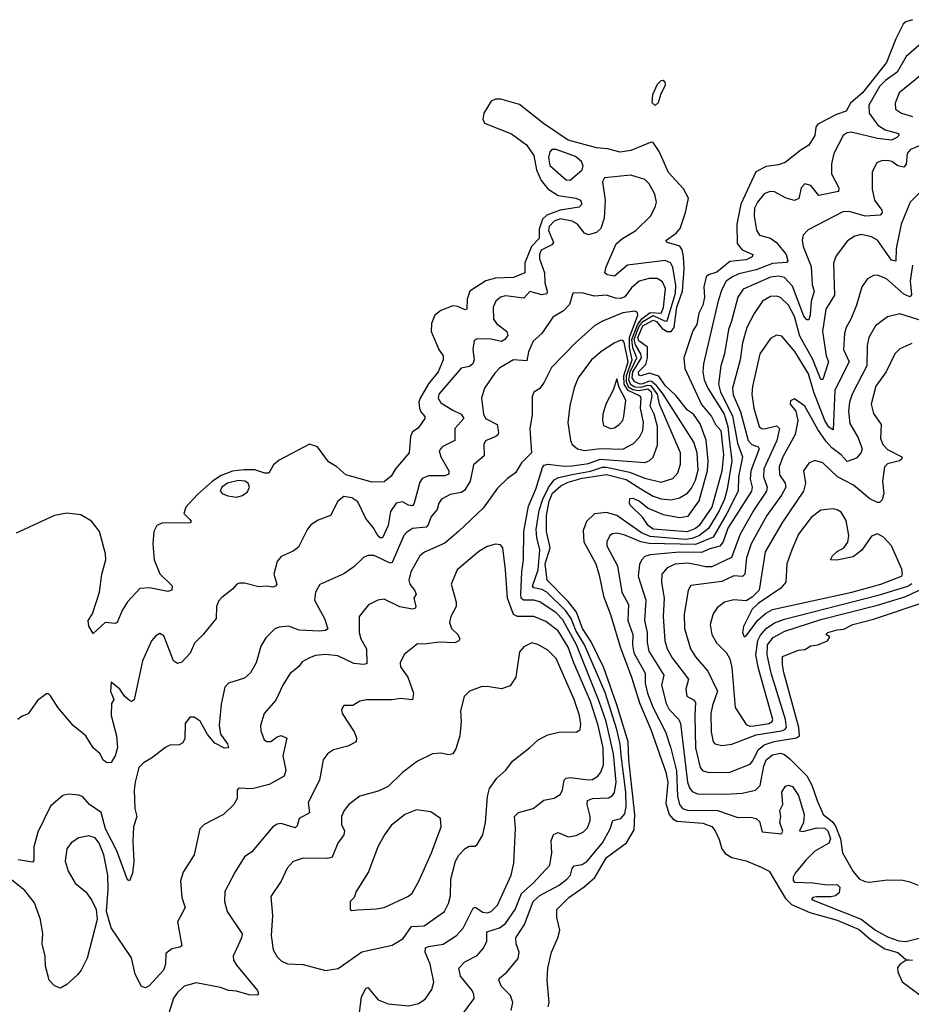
# Model space of a CAD drawing. Extents: x 1603745 to 1745082, y 385868 to 533966.
# Tile 150 of 256: x 1641002 to 1645412, y 450626 to 455497. Entities that reach past the tile are written whole.
import ezdxf

# ---------------------------------------------------------------- set-up
doc = ezdxf.new("R2010")
doc.units = 0

msp = doc.modelspace()

# ---------------------------------------------------------------- linework, layer by layer
at = {"layer": '0CON20XD'}
for points in [[(1645417.4, 455497.4), (1645385, 455486.6), (1645371.9, 455475), (1645335, 455401.9), (1645290, 455285), (1645171.4, 455135), (1645110.7, 455085), (1645090.8, 455045), (1645042, 455028), (1644950.2, 454979.8), (1644940, 454965), (1644934.3, 454925), (1644905, 454875.9), (1644866.7, 454853.3), (1644788.6, 454791.4), (1644755, 454778.9), (1644695, 454770.8), (1644643.5, 454745), (1644568.9, 454585), (1644548.6, 454485), (1644550.2, 454390.2), (1644575, 454358.1), (1644628, 454335), (1644624.3, 454325), (1644595, 454310), (1644515, 454301), (1644451.1, 454248.9), (1644408.7, 454235), (1644398.3, 454225), (1644385.8, 454175.8), (1644388.6, 454125), (1644381.7, 454085), (1644361.2, 454045), (1644350.7, 453989.3), (1644331.8, 453958.2), (1644287.1, 453825), (1644292.5, 453772.5), (1644374.3, 453594.3), (1644423.4, 453535), (1644443.9, 453495), (1644470.3, 453465), (1644484.1, 453345), (1644475, 453264.4), (1644425, 453085.4), (1644363.4, 452995), (1644345, 452980.6), (1644303, 452963), (1644135, 452976.7), (1644111.1, 452995), (1644084.6, 453034.6), (1644021.4, 453095), (1644018.6, 453105), (1644020.8, 453129.2), (1644035, 453129.5), (1644067.3, 453115), (1644110.5, 453080.5), (1644185, 453048.9), (1644265, 453034.6), (1644308.1, 453041.9), (1644362.6, 453117.4), (1644403.5, 453266.5), (1644407.7, 453315), (1644397.7, 453417.7), (1644368.7, 453498.7), (1644335.2, 453545.2), (1644305.2, 453565.2), (1644248.2, 453638.2), (1644195, 453687.2), (1644164.1, 453734.1), (1644115, 453749.3), (1644075, 453735.3), (1644065, 453738.7), (1644063.7, 453755), (1644098.9, 453791.1), (1644108.1, 453825), (1644107.7, 453877.7), (1644065, 453907.8), (1644059.8, 453925), (1644085, 453982.3), (1644135, 454010.8), (1644152.3, 454005), (1644180.3, 453970.3), (1644205, 453955.6), (1644225.1, 453954.9), (1644240.1, 453975), (1644252.9, 454075), (1644281, 454155), (1644288.9, 454265), (1644286.2, 454326.2), (1644279.3, 454359.3), (1644267.2, 454377.2), (1644206.2, 454395), (1644197.5, 454405), (1644249.5, 454440.5), (1644269.8, 454465), (1644296.1, 454543.9), (1644309.4, 454615), (1644285, 454661.1), (1644211.3, 454741.3), (1644165.9, 454845.9), (1644135, 454890.6), (1644125, 454891.5), (1644025, 454850), (1643972, 454842), (1643908.8, 454858.8), (1643855, 454864.2), (1643715, 454900.8), (1643593.7, 454983.7), (1643475, 455077.3), (1643381.2, 455105), (1643355, 455104.8), (1643334.8, 455095), (1643298.7, 455035), (1643293.1, 455005), (1643300.9, 454985), (1643435, 454932.8), (1643509, 454879), (1643544.8, 454825), (1643558.9, 454755), (1643581.1, 454701.1), (1643615, 454660.8), (1643665, 454628.4), (1643753.3, 454615), (1643775.7, 454605), (1643781.9, 454585), (1643769.5, 454570.5), (1643674.9, 454554.9), (1643609.8, 454530.2), (1643588.9, 454511.1), (1643571.4, 454461.4), (1643570.8, 454415), (1643534, 454376), (1643500.2, 454295), (1643500.6, 454245), (1643445, 454221.2), (1643355, 454219.4), (1643308.2, 454205), (1643228.4, 454155), (1643214.7, 454115), (1643213.8, 454065), (1643205, 454061.8), (1643169.2, 454079.2), (1643145, 454081.5), (1643085, 454058), (1643055, 454034.8), (1643038.3, 453995), (1643037.4, 453955), (1643075, 453866.4), (1643096.2, 453835), (1643097.5, 453815), (1643072.7, 453755), (1643023.7, 453696.3), (1642983.5, 453625), (1642976.7, 453605), (1642979.3, 453575), (1642986.6, 453556.6), (1643005.5, 453535), (1643005.6, 453525), (1642972.7, 453477.3), (1642945, 453457.8), (1642934.8, 453435.2), (1642929.4, 453355), (1642860.5, 453275), (1642840.1, 453239.9), (1642805, 453211.8), (1642745, 453209.6), (1642615.7, 453245), (1642570.9, 453285), (1642530.1, 453310.1), (1642475, 453384.6), (1642435, 453397.8), (1642285, 453318.5), (1642258.1, 453295), (1642235, 453254.6), (1642215, 453253.3), (1642165, 453270), (1642111.1, 453271.1), (1642055, 453263.6), (1641998.1, 453241.9), (1641955.3, 453214.7), (1641881.5, 453148.5), (1641823.8, 453085), (1641814, 453055), (1641844, 453025), (1641850, 453015), (1641845, 453008.8), (1641706.1, 453006.1), (1641680.5, 452995), (1641665.3, 452965), (1641660.9, 452905), (1641668.1, 452825), (1641696.1, 452756.1), (1641756.1, 452696.1), (1641755.6, 452674.4), (1641735, 452668.6), (1641645, 452686.2), (1641596.7, 452683.3), (1641535, 452616.9), (1641509.6, 452575), (1641485, 452515.8), (1641475, 452510.8), (1641424.4, 452515.6), (1641365, 452460), (1641345, 452496.7), (1641341.1, 452525), (1641362.2, 452557.8), (1641397.3, 452665), (1641407.9, 452755), (1641427.7, 452825), (1641426.3, 452855), (1641397.5, 452965), (1641356.7, 453016.7), (1641305, 453048.5), (1641235.8, 453055.8), (1641175, 453043.9), (1640985, 452956.6)], [(1645460.4, 455379.6), (1645387.1, 455315), (1645341.8, 455238.2), (1645285, 455197), (1645255, 455166.4), (1645201.8, 455075), (1645203.8, 455035), (1645247.4, 454975), (1645282.2, 454952.2), (1645349.4, 454935), (1645350.4, 454925), (1645340.7, 454915), (1645315, 454901.2), (1645245, 454909.1), (1645115, 454941.2), (1645095, 454937.9), (1645075.5, 454925), (1645029.2, 454835), (1645016.9, 454785), (1645017.9, 454735), (1645054.5, 454665), (1645052.9, 454647.1), (1644955, 454627.7), (1644915, 454677.7), (1644885, 454685.5), (1644868.2, 454665), (1644856.5, 454613.5), (1644835, 454602.2), (1644794, 454614), (1644735, 454645.5), (1644712, 454648), (1644684.7, 454635.3), (1644651.8, 454595), (1644637.3, 454565), (1644634.7, 454525), (1644646.5, 454456.5), (1644661.3, 454431.3), (1644715, 454415.8), (1644745.4, 454395.4), (1644793.7, 454335), (1644801.8, 454305), (1644794.3, 454295.7), (1644725, 454291), (1644645, 454259.8), (1644559.9, 454240.1), (1644525, 454224.4), (1644496.9, 454203.1), (1644475, 454162.8), (1644456.2, 454106.2), (1644384.1, 453794.1), (1644380.9, 453755), (1644387.7, 453715), (1644405.8, 453675), (1644485.9, 453545), (1644504.6, 453485), (1644512, 453422), (1644524.5, 453315), (1644502.2, 453175), (1644487.7, 453125), (1644462.1, 453067.9), (1644409.7, 452980.3), (1644365, 452946.2), (1644329.1, 452930.9), (1644295, 452925.4), (1644120.7, 452940.7), (1644078.2, 452958.2), (1643955, 453044), (1643905, 453058.8), (1643845, 453052.5), (1643805.3, 453014.7), (1643789.1, 452970.8), (1643792.6, 452915), (1643851.6, 452805), (1643869, 452749), (1643889.4, 452645), (1643925.2, 452555.2), (1643972.2, 452395), (1644028.1, 452245), (1644067.5, 452117.5), (1644124.1, 451985), (1644198.7, 451775), (1644207.8, 451725), (1644198.9, 451618.9), (1644215.2, 451565), (1644233.2, 451543.2), (1644252.5, 451532.5), (1644381.9, 451521.9), (1644425.2, 451505.2), (1644442, 451485), (1644462.2, 451442.2), (1644474.4, 451395), (1644491.9, 451371.9), (1644525, 451351.8), (1644595.2, 451335.3), (1644669.2, 451305), (1644710, 451285), (1644789.5, 451149.5), (1644819.7, 451119.7), (1644909.8, 451079.8), (1645045, 451041.9), (1645155, 450996.2), (1645208.4, 450948.4), (1645280.5, 450900.5), (1645345, 450882.5), (1645385, 450847.5), (1645417.5, 450845), (1645385, 450842.5), (1645355, 450823.3), (1645343.6, 450806.4), (1645346.1, 450786.1), (1645366.7, 450736.7), (1645455, 450672.5)], [(1645458, 455222), (1645352.7, 455135), (1645332.2, 455085), (1645333.6, 455055), (1645364.2, 455034.2), (1645418.5, 455018.5)], [(1644145, 455072.5), (1644162.6, 455087.4), (1644172.9, 455127.1), (1644195.9, 455175), (1644195, 455188), (1644185, 455196.9), (1644173.1, 455195), (1644155, 455177.5), (1644131.9, 455125), (1644128.2, 455088.2), (1644145, 455072.5)], [(1645615, 454941.3), (1645407.8, 454855), (1645392.5, 454835), (1645386.7, 454783.3), (1645375, 454767.8), (1645345, 454774.6), (1645315.6, 454795), (1645295, 454801.2), (1645265, 454799.5), (1645241.2, 454788.8), (1645218.9, 454745), (1645219.2, 454659.2), (1645230.4, 454605), (1645267.2, 454555), (1645268.1, 454541.9), (1645258.9, 454531.1), (1645184.8, 454525.2), (1645105, 454548.4), (1645073.5, 454546.5), (1644901.8, 454458.2), (1644877.9, 454432.1), (1644873.1, 454406.9), (1644876.9, 454375), (1644916.2, 454276.2), (1644921.7, 454185), (1644931.1, 454155), (1644916.8, 454103.2), (1644912.4, 454037.6), (1644905, 454012.5), (1644895, 454012.1), (1644881.2, 454031.2), (1644825, 454178.9), (1644785, 454221.5), (1644755, 454229), (1644715, 454223.6), (1644581.3, 454165), (1644553.5, 454125), (1644523.4, 454006.6), (1644508.1, 453965), (1644488.3, 453845), (1644470.9, 453785), (1644459.1, 453695), (1644468.3, 453655), (1644527.9, 453537.9), (1644552.9, 453402.9), (1644577, 453335), (1644558.2, 453238.2), (1644556.1, 453165), (1644499, 453055), (1644432.2, 452937.8), (1644345, 452900.9), (1644115, 452905.7), (1644074.3, 452914.3), (1643995, 452947.5), (1643956.3, 452956.3), (1643935, 452953.9), (1643920.9, 452945), (1643906.9, 452915), (1643906.1, 452895), (1643959.4, 452795), (1643979.7, 452665), (1644012.7, 452605), (1644010.2, 452525), (1644035.2, 452455), (1644032.8, 452405), (1644040.2, 452365), (1644095.6, 452265), (1644095.5, 452215), (1644107.7, 452165), (1644135, 452093.3), (1644196.9, 451975), (1644223.5, 451893.5), (1644251.1, 451781.1), (1644255, 451656.7), (1644265, 451615.5), (1644281.1, 451595), (1644305, 451587), (1644454.3, 451584.3), (1644555, 451551.1), (1644615, 451552.7), (1644645, 451546.1), (1644660.9, 451530.9), (1644675, 451480), (1644770.7, 451469.3), (1644776.4, 451483.6), (1644762.5, 451525), (1644766.2, 451555), (1644761.4, 451585), (1644776, 451615), (1644772, 451675), (1644790, 451705), (1644805, 451710.5), (1644825, 451704.4), (1644855, 451659.4), (1644883.1, 451565), (1644879.8, 451525), (1644859.2, 451485), (1644875, 451481.1), (1644945, 451498.9), (1644985, 451498.2), (1644999.2, 451485), (1645012.1, 451445), (1645005, 451423.5), (1644935, 451383.5), (1644890.6, 451339.4), (1644838.3, 451275), (1644828.6, 451255), (1644828.2, 451238.2), (1644835, 451231.1), (1644925, 451227.3), (1644996.8, 451216.8), (1645045, 451218.4), (1645059.1, 451205), (1645055, 451177.3), (1645037.5, 451162.5), (1645015, 451158.6), (1644942.7, 451157.3), (1644925.7, 451154.3), (1644918, 451145), (1645165, 451046.7), (1645235, 450993.8), (1645295, 450959.7), (1645349.8, 450939.8), (1645385, 450936.4), (1645615, 450994)], [(1643725, 454703.1), (1643783.5, 454755), (1643790, 454775), (1643781.8, 454795), (1643750.6, 454820.6), (1643655, 454855.8), (1643634.7, 454855.3), (1643625, 454844), (1643618.2, 454815), (1643625, 454775.6), (1643704.6, 454705), (1643725, 454703.1)], [(1643615.7, 450614.3), (1643621.4, 450635), (1643611.4, 450745), (1643614.3, 450805), (1643633.1, 450885), (1643663.3, 450955), (1643673, 450993), (1643658.6, 451055), (1643658.6, 451095), (1643718.2, 451155), (1643793.4, 451206.6), (1643846.6, 451253.4), (1643905, 451353.1), (1644004.3, 451425.7), (1644041, 451489), (1644044.9, 451565.1), (1644014.5, 451835.5), (1644012.5, 451925), (1643955, 452108.5), (1643891.2, 452291.2), (1643828.9, 452418.9), (1643786.2, 452485), (1643755.6, 452565.6), (1643715, 452619.2), (1643611.3, 452725), (1643601.5, 452805), (1643625.5, 452885), (1643607.8, 452965), (1643607.2, 453045), (1643621.7, 453115), (1643638, 453155), (1643678.2, 453191.8), (1643715, 453209.9), (1643785, 453228.7), (1643905, 453247.9), (1644002.1, 453222.1), (1644075, 453176.1), (1644135, 453139.8), (1644175, 453126.6), (1644225, 453122.4), (1644265, 453132.7), (1644304.9, 453155.1), (1644325, 453179.5), (1644345, 453219.2), (1644358.5, 453268.5), (1644353.4, 453355), (1644336.6, 453406.6), (1644184.1, 453645), (1644149.6, 453689.6), (1644127.3, 453707.3), (1644115, 453709.7), (1644085, 453695.3), (1644070.4, 453695), (1644045, 453705.4), (1644031.5, 453725), (1644035, 453755.4), (1644077.2, 453825), (1644074.8, 453845), (1644048, 453888), (1644041.5, 453915), (1644065, 453977.7), (1644085, 454004.5), (1644135, 454033.6), (1644194.2, 454005.8), (1644205, 454007.4), (1644246.2, 454145), (1644248.1, 454181.9), (1644233.5, 454273.5), (1644220.8, 454295), (1644195.6, 454305.6), (1644007.8, 454282.2), (1643945, 454229.2), (1643908, 454235), (1643895.6, 454245), (1643902.4, 454275), (1643952, 454388), (1643984.5, 454415.5), (1644050, 454455), (1644123.1, 454526.9), (1644147.8, 454575), (1644151.9, 454595), (1644144.5, 454635), (1644115, 454685.6), (1644095, 454706.5), (1644025, 454728.9), (1643894.7, 454715.3), (1643885.3, 454694.7), (1643898.7, 454605), (1643893.3, 454515), (1643877.1, 454465), (1643855.4, 454444.6), (1643815, 454432.6), (1643795, 454441), (1643761.9, 454485), (1643735, 454501.3), (1643675, 454512.4), (1643645, 454501.2), (1643620.7, 454475), (1643618.5, 454455), (1643643, 454395), (1643635, 454383.3), (1643582.2, 454357.8), (1643572.7, 454335), (1643573.9, 454315), (1643598.4, 454245), (1643599.5, 454195), (1643611.9, 454155), (1643608.8, 454141.2), (1643585, 454136.8), (1643525, 454152.9), (1643495, 454119.5), (1643405, 454131.2), (1643380, 454125), (1643357.1, 454105), (1643344.4, 454075), (1643345.5, 454015), (1643360, 453995), (1643411.2, 453955), (1643416.2, 453935), (1643402.5, 453915), (1643385, 453906.1), (1643335, 453917.5), (1643265, 453918.9), (1643249.3, 453910.7), (1643244.1, 453865.9), (1643250.5, 453815), (1643243.4, 453795), (1643227.7, 453782.3), (1643185, 453773.8), (1643074.7, 453645), (1643072.7, 453625), (1643085, 453601.2), (1643144.5, 453565), (1643186.2, 453545), (1643198.2, 453525), (1643155.3, 453475), (1643154.5, 453415), (1643091.9, 453385), (1643077.5, 453365), (1643084.6, 453335), (1643124.6, 453265), (1643125, 453248.8), (1643105, 453240.8), (1643025, 453240.9), (1642992.8, 453227.2), (1642981.3, 453208.7), (1642953.7, 453106.3), (1642945, 453092.7), (1642925, 453096), (1642895, 453112.7), (1642864.8, 453105.2), (1642836.5, 453065), (1642824.1, 452995), (1642796.7, 452933.3), (1642785, 452933.8), (1642775, 452942.9), (1642751.1, 452985), (1642715, 453029.1), (1642675, 453111.9), (1642645, 453132.7), (1642605, 453139.1), (1642576, 453115), (1642540, 453045), (1642478.3, 453021.7), (1642441.7, 452998.3), (1642425, 452976.7), (1642381.5, 452888.5), (1642355, 452867.5), (1642325.7, 452854.3), (1642295, 452842), (1642275, 452816.7), (1642259.4, 452755), (1642273.3, 452705), (1642267.5, 452695), (1642255, 452690), (1642225.6, 452695.6), (1642185, 452690.9), (1642115, 452710), (1642089.7, 452710.3), (1642075.7, 452704.3), (1642055, 452680), (1642001.7, 452638.3), (1641985, 452620), (1641975.8, 452595), (1641974.5, 452535), (1641910.5, 452455), (1641867.4, 452412.6), (1641845, 452363.7), (1641805, 452319), (1641782.6, 452312.6), (1641762.5, 452325), (1641715, 452449.2), (1641695, 452460.8), (1641675, 452450), (1641655, 452423.8), (1641609.1, 452325), (1641567.8, 452132.2), (1641555, 452124.2), (1641545, 452129.2), (1641520, 452150), (1641498, 452185), (1641455, 452220), (1641451.4, 452175), (1641467.5, 452135), (1641456.9, 452115), (1641454.6, 452055), (1641481.4, 451955), (1641486.6, 451896.6), (1641475, 451855.8), (1641455, 451822.9), (1641435, 451820.8), (1641415, 451833.3), (1641400, 451865), (1641365.5, 451895.5), (1641330, 451955), (1641266.4, 452006.4), (1641192.8, 452092.8), (1641155, 452152.5), (1641145, 452162.5), (1641135, 452162.5), (1641090.5, 452129.5), (1641045, 452062.5), (1641015, 452052.5), (1640993.8, 452035)], [(1645475.8, 454664.2), (1645406.5, 454595), (1645361.4, 454485), (1645337.1, 454365), (1645335, 454302.2), (1645315, 454308.4), (1645245, 454407.2), (1645215, 454422.8), (1645165, 454433.9), (1645133.1, 454426.9), (1645097.1, 454402.9), (1645040.8, 454329.2), (1645027.8, 454292.2), (1645032.4, 454135), (1644990, 454065), (1644972.3, 453955), (1644990.7, 453835), (1645002.7, 453805), (1644975, 453716.9), (1644965, 453716.9), (1644925.6, 453815.6), (1644861.6, 453931.6), (1644835, 454028.9), (1644805.4, 454085.4), (1644765, 454122.3), (1644745, 454128.8), (1644715, 454127.3), (1644675.8, 454104.2), (1644635, 454044.5), (1644598.3, 453975), (1644578.1, 453898.1), (1644565.2, 453815), (1644527.4, 453675), (1644530.9, 453640.9), (1644567.8, 453557.8), (1644605, 453416.1), (1644622.9, 453395), (1644654.2, 453384.2), (1644660, 453375), (1644617.8, 453265), (1644614.8, 453225), (1644624.5, 453185), (1644621.1, 453165), (1644505, 452981.8), (1644481.1, 452915), (1644465, 452893.4), (1644415, 452879.7), (1644375, 452860.7), (1644265, 452863.9), (1644120, 452850), (1644095, 452841.8), (1644077, 452823), (1644067.8, 452802.2), (1644061.4, 452745), (1644098.4, 452625), (1644091.9, 452525), (1644105.6, 452465), (1644105.6, 452415.6)], [(1645417.3, 454282.7), (1645407.1, 454205), (1645413.4, 454136.6), (1645405, 454126.8), (1645375, 454140.2), (1645288.9, 454215), (1645245, 454232.9), (1645225, 454231.5), (1645195, 454215.6), (1645167.5, 454175), (1645140.4, 454085), (1645112.5, 454015), (1645089.6, 453975), (1645082.4, 453945), (1645077.1, 453865), (1645104.8, 453805), (1645033.6, 453665), (1645025, 453468), (1645005, 453481.6), (1644985, 453514.1), (1644930, 453655), (1644904.5, 453745), (1644835.4, 453855.4), (1644771.3, 453931.3), (1644745, 453936), (1644715, 453920.8), (1644662.8, 453845), (1644626.8, 453683.2), (1644624.1, 453645), (1644634.1, 453575.9), (1644660, 453485), (1644671.4, 453475), (1644685, 453473.3), (1644745, 453487.3), (1644761, 453475), (1644746.8, 453415), (1644682.3, 453275), (1644680.4, 453235), (1644698.5, 453185), (1644696.5, 453165), (1644634.8, 453075), (1644565, 452951.5), (1644522.6, 452837.4), (1644425, 452790.4), (1644395, 452790), (1644350.9, 452800.9), (1644305, 452809), (1644245, 452804.4), (1644204.6, 452785), (1644178.9, 452755), (1644177.4, 452712.6), (1644190.5, 452635), (1644185.7, 452545), (1644192.5, 452425), (1644205.3, 452385), (1644229.6, 452339.6), (1644310.9, 452235), (1644297.8, 452185), (1644301.3, 452151.3), (1644335, 452132.8), (1644345, 452120), (1644340.9, 452055), (1644344.8, 451895.2), (1644367.2, 451797.2), (1644380.6, 451780.6), (1644413.2, 451773.2)], [(1643433.2, 450595), (1643442, 450635), (1643429.5, 450669.5), (1643384.6, 450715), (1643372.9, 450745), (1643375.8, 450755), (1643411.4, 450785), (1643467.8, 450852.2), (1643472.5, 450885), (1643458.5, 450925), (1643456.7, 450955), (1643499, 451021), (1643541.5, 451135), (1643575, 451164.5), (1643670, 451215), (1643708.4, 451245), (1643726.2, 451265), (1643735, 451297.5), (1643745, 451311.2), (1643785, 451317.9), (1643809.5, 451335), (1643885.6, 451425), (1643923.2, 451495), (1643935.6, 451535), (1643975, 451545.9), (1643995, 451569.1), (1644002, 451605), (1643999.6, 451675), (1643977.5, 451857.5), (1643973, 451913), (1643955.3, 451985), (1643898.3, 452168.3), (1643796.5, 452405), (1643752.9, 452475), (1643730.4, 452535), (1643702, 452575), (1643609.3, 452665), (1643585, 452677.8), (1643545.9, 452685.9), (1643539.4, 452695), (1643566.1, 452775), (1643575.4, 452875), (1643560.3, 452935), (1643557.3, 452975), (1643571.2, 453068.8), (1643589.7, 453125), (1643617.3, 453182.7), (1643645, 453221.2), (1643667.5, 453232.5), (1643735, 453247.1), (1643825, 453263), (1643885, 453282.9), (1643905, 453283), (1644018.8, 453258.8), (1644095, 453229.5), (1644175, 453208.8), (1644231.9, 453228.1), (1644258.2, 453255), (1644271.2, 453298.8), (1644271.2, 453355), (1644167.3, 453595), (1644156.8, 453645), (1644125, 453686), (1644107.9, 453687.9), (1644075, 453677.1), (1644045, 453680.1), (1644025, 453690.8), (1644014.8, 453715), (1644021.8, 453755), (1644054.2, 453825), (1644034.6, 453874.6), (1644030, 453915), (1644059, 453991), (1644081, 454019), (1644121.2, 454048.8), (1644175.1, 454044.9), (1644186.7, 454073.3), (1644197, 454167), (1644181, 454201), (1644155, 454216.2), (1644116.2, 454216.2), (1644065.9, 454204.1), (1644028.6, 454171.4), (1643995, 454126.8), (1643975, 454118.8), (1643949.3, 454119.3), (1643905, 454135.3), (1643845, 454130), (1643783.3, 454146.7), (1643737.5, 454145), (1643721.5, 454088.5), (1643692.6, 454057.4), (1643639.2, 454025), (1643585.6, 453945), (1643542.4, 453907.6), (1643518.8, 453855), (1643509.8, 453810.2), (1643445, 453813.8), (1643377.5, 453775), (1643351.6, 453748.4), (1643300.5, 453675), (1643285.6, 453625), (1643296.2, 453545), (1643306.5, 453525), (1643364.5, 453495), (1643370.8, 453455), (1643368.8, 453445), (1643356.7, 453435), (1643305.9, 453414.1), (1643297.7, 453395), (1643300, 453340), (1643246.7, 453295), (1643230.2, 453215), (1643202, 453168), (1643185, 453158.4), (1643131.7, 453148.3), (1643088.9, 453125), (1643075.4, 453105), (1643067.5, 453075), (1643035, 453035.5), (1643022.2, 452997.8), (1643012.5, 452987.5), (1642945, 452979.4), (1642915, 452961.1), (1642902.7, 452945), (1642845, 452812.2), (1642835, 452808.8), (1642755, 452847.1), (1642723.8, 452846.2), (1642703.1, 452836.9), (1642655, 452790), (1642605, 452756.4), (1642487.3, 452702.7), (1642464.7, 452665.3), (1642460.5, 452625), (1642509.7, 452535), (1642526, 452484), (1642514, 452476), (1642485, 452471.9), (1642385, 452477.5), (1642332.3, 452497.7), (1642285, 452492.5), (1642265, 452483.3), (1642220.5, 452439.5), (1642195, 452398.8), (1642172.5, 452315), (1642143.9, 452266.1), (1642115, 452240), (1642035, 452215.6), (1642016.5, 452195), (1641999.1, 452110.9), (1641989.5, 452005), (1641995, 451963.1), (1642030, 451915), (1642035.5, 451894.5), (1642015, 451894.2), (1641968, 451918), (1641930.9, 451960.9), (1641895, 452027.8), (1641865, 452046.9), (1641843.4, 452046.6), (1641820.6, 452015), (1641819.1, 451940.9), (1641810, 451920), (1641790.3, 451909.7), (1641745, 451907.5), (1641725, 451899.2), (1641655, 451844), (1641615, 451820.8), (1641592.1, 451797.9), (1641572.7, 451725), (1641568.5, 451685), (1641571.1, 451595), (1641582.4, 451555), (1641566, 451505), (1641562.4, 451432.4), (1641567.2, 451332.8), (1641560, 451275), (1641545, 451236.7), (1641535, 451242.5), (1641483.4, 451385), (1641426.9, 451495), (1641405.7, 451575.7), (1641347.5, 451615), (1641315, 451652), (1641295, 451660.8), (1641245, 451665.6), (1641215, 451658.9), (1641155, 451606), (1641091.4, 451478.6), (1641071.8, 451405), (1641072, 451338), (1641065, 451328.8), (1640995, 451341.5)], [(1643095.8, 450445), (1643250, 450655), (1643248.9, 450675), (1643239.5, 450695), (1643183.1, 450765), (1643174.5, 450805.5), (1643203.8, 450836.2), (1643265, 450868.5), (1643295, 450902.9), (1643313.4, 450936.6), (1643312.9, 450985), (1643375.1, 451004.9), (1643405, 451025.8), (1643453, 451095), (1643483.4, 451175), (1643541.6, 451225), (1643623.6, 451315), (1643634.6, 451375), (1643630.8, 451435), (1643643.2, 451466.8), (1643665, 451476.2), (1643715.4, 451454.6), (1643755, 451462.1), (1643790.7, 451479.3), (1643809.9, 451500.1), (1643823.8, 451535), (1643824.6, 451555.4), (1643809.3, 451615), (1643811.1, 451635), (1643835.2, 451644.8), (1643915, 451647.8), (1643935, 451659.1), (1643945, 451674.4), (1643952.1, 451725), (1643939.9, 451865), (1643902.9, 452025), (1643868.9, 452125), (1643756.5, 452405), (1643689.1, 452529.1), (1643655, 452563.3), (1643575, 452617.2), (1643545, 452625.5), (1643493.3, 452625), (1643483.2, 452635), (1643480.9, 452655), (1643485.2, 452765), (1643494.1, 452825), (1643495.9, 452965), (1643519.3, 453090.7), (1643555.2, 453175), (1643587.8, 453282.2), (1643596.9, 453293.1), (1643615, 453298.8), (1643695, 453288.4), (1643735, 453289.5), (1643815, 453302.1), (1643873.1, 453323.1), (1644095, 453306.8), (1644115.6, 453315), (1644135, 453333.1), (1644157.1, 453392.9), (1644156.9, 453485), (1644139.6, 453545), (1644120, 453585), (1644131.1, 453635), (1644127.1, 453655), (1644108.7, 453668.7), (1644065, 453660.6), (1644035, 453666.4), (1644015, 453677.7), (1644002.8, 453705), (1644004, 453735), (1644031.9, 453815), (1644018.1, 453875), (1644018.9, 453925), (1644059.1, 454035), (1644058.7, 454048.7), (1644045, 454056.2), (1643985, 454046.9), (1643884.3, 454005.7), (1643846.2, 453983.8), (1643751.8, 453898.2), (1643633.2, 453776.8), (1643596.5, 453703.5), (1643575, 453672.5), (1643545.7, 453654.3), (1643537, 453633), (1643537.8, 453542.2), (1643526.2, 453475), (1643533.8, 453355), (1643484.3, 453305), (1643453.8, 453256.2), (1643415, 453228.1), (1643365, 453178.9), (1643295, 453081.1), (1643175, 452967.5), (1643105, 452908.2), (1643005, 452863.5), (1642981.1, 452845), (1642936.7, 452765), (1642927.1, 452725), (1642931.1, 452705), (1642955.3, 452675), (1642963.3, 452655), (1642952.1, 452635), (1642962.3, 452595), (1642958.1, 452585), (1642945, 452581.8), (1642883.1, 452593.1), (1642805, 452630), (1642773.8, 452625), (1642727.2, 452602.8), (1642680.8, 452545), (1642681.1, 452465), (1642690, 452435), (1642716.9, 452385), (1642718.9, 452311.1), (1642703.3, 452306.7), (1642655, 452312.2), (1642575, 452350.3), (1642515, 452356.7), (1642465, 452351.5), (1642435, 452341.1), (1642399.8, 452320.2), (1642383.1, 452296.9), (1642338.8, 452261.2), (1642303.3, 452205), (1642269.8, 452130.2), (1642212, 452065), (1642193.8, 452005), (1642195, 451980), (1642211.2, 451935), (1642225, 451926.2), (1642245, 451926), (1642275, 451950), (1642295, 451955.8), (1642323.3, 451943.3), (1642304.1, 451855), (1642318.4, 451785), (1642311.1, 451755), (1642236.8, 451713.2), (1642152.6, 451692.6), (1642085, 451696), (1642077.5, 451685)], [(1645475, 454004.2), (1645355, 454042.1), (1645295, 454027.5), (1645235, 453983.3), (1645201.6, 453925), (1645194.7, 453885), (1645192.5, 453785), (1645119.2, 453645), (1645106, 453606), (1645101, 453561), (1645108.9, 453498.9), (1645149.2, 453429.2), (1645169.8, 453375), (1645163.5, 453356.5), (1645141.5, 453328.5), (1645095, 453311.8), (1645065, 453344.8), (1645018.7, 453378.7), (1644991.1, 453411.1), (1644949.3, 453469.3), (1644885, 453585.6), (1644835, 453621.2), (1644815, 453612.5), (1644812.5, 453595), (1644840.3, 453560.3), (1644850.4, 453515), (1644837.1, 453445), (1644777.3, 453335), (1644759.1, 453285), (1644760.4, 453245), (1644788.7, 453205), (1644791.5, 453185), (1644769.8, 453145), (1644698, 453045), (1644620.2, 452905), (1644596.6, 452835), (1644588.9, 452755), (1644577.7, 452742.3), (1644535, 452745.9), (1644475, 452718.5), (1644322.2, 452697.8), (1644309.1, 452675), (1644288.2, 452555), (1644290.9, 452485), (1644320, 452385), (1644344.6, 452345), (1644405.4, 452275), (1644453.4, 452175), (1644428.3, 452105), (1644421.2, 452065), (1644423, 451975), (1644431.5, 451925), (1644441.2, 451915), (1644475, 451906.4)], [(1643795, 453365.3), (1643875, 453375.9), (1643985, 453371.9), (1644038.5, 453401.5), (1644067.9, 453432.1), (1644084.3, 453465), (1644088.4, 453505), (1644072.9, 453575), (1644076.8, 453626.8), (1644070.9, 453635), (1644012.1, 453662.1), (1643992.5, 453695), (1643989.6, 453735), (1644012, 453805), (1643991.2, 453901.2), (1643985, 453910), (1643975, 453911.5), (1643942.3, 453897.7), (1643882.1, 453857.9), (1643830, 453815), (1643763.8, 453725), (1643744.7, 453675.3), (1643722.7, 453587.3), (1643712.9, 453505), (1643726.2, 453415), (1643735.5, 453395), (1643761.4, 453375), (1643795, 453365.3)], [(1645414.8, 453895.2), (1645355, 453868.8), (1645331.5, 453845), (1645287.4, 453755), (1645237.5, 453685), (1645213.4, 453595), (1645225, 453549.2), (1645262.7, 453495), (1645259.6, 453425), (1645270.7, 453395), (1645295, 453370.3), (1645365.8, 453335), (1645365.8, 453325), (1645354, 453315), (1645295, 453300.9), (1645278.9, 453285), (1645269.2, 453215), (1645276, 453154), (1645267.7, 453122.3), (1645255, 453109.2), (1645245, 453109.4), (1645207.6, 453127.6), (1645126.7, 453195), (1645047.3, 453235), (1644974.2, 453305.8), (1644935, 453316.7), (1644905, 453304.2), (1644878.6, 453265), (1644888.7, 453205), (1644878.6, 453165), (1644775, 453011.8), (1644689.8, 452865), (1644660.3, 452675), (1644625, 452640), (1644595, 452622.5), (1644535, 452626.7), (1644487.5, 452615), (1644452.7, 452587.3), (1644431.9, 452558.1), (1644417.5, 452505), (1644425, 452456), (1644448.2, 452415), (1644498.8, 452365), (1644515, 452335.8), (1644525, 452293.3), (1644541.2, 452095), (1644595, 452011.2), (1644613.1, 452003.1)], [(1643925, 453474.5), (1643945, 453478.9), (1643968.1, 453495), (1643985.3, 453514.7), (1643990.8, 453535), (1643999.6, 453615), (1643967.9, 453677.9), (1643955, 453720), (1643937.1, 453665), (1643901.1, 453595), (1643886.7, 453545), (1643884.6, 453514.6), (1643890.4, 453490.4), (1643925, 453474.5)], [(1642075, 453134.4), (1642105, 453143.3), (1642128.3, 453161.7), (1642138.2, 453185), (1642132.3, 453205), (1642115.1, 453215.1), (1642085, 453217.9), (1642030.4, 453205), (1642002.5, 453185), (1641994.6, 453165), (1642003.1, 453153.1), (1642031.4, 453141.4), (1642075, 453134.4)], [(1644585, 452443.6), (1644595, 452448.5), (1644652.8, 452527.2), (1644690.7, 452559.3), (1644725, 452579), (1645118.5, 452665), (1645260.9, 452705), (1645363.3, 452745), (1645368.1, 452755), (1645365, 452778.9), (1645315, 452893.8), (1645275, 452937.8), (1645245, 452953.3), (1645215, 452942.8), (1645167.1, 452872.9), (1645125, 452839.6), (1645044.2, 452824.2), (1645012, 452825), (1645021.9, 452845), (1645045, 452866.5), (1645078, 452885), (1645097.8, 452912.2), (1645102.5, 452945), (1645089.7, 453020.3), (1645065, 453060.6), (1645045, 453073.1), (1645025, 453076.7), (1644965, 453071.1), (1644916.7, 453035), (1644855, 452952.5), (1644821.8, 452875), (1644797.3, 452805), (1644792.2, 452715), (1644767.3, 452685), (1644655, 452609.7), (1644625, 452581.2), (1644581.5, 452495), (1644576.7, 452465), (1644585, 452443.6)], [(1642682.9, 450585), (1642693.6, 450663.6), (1642715, 450704.3), (1642725, 450708.6), (1642775, 450648.5), (1642825, 450628.9), (1642925, 450618.5), (1642975, 450630.6), (1643008.3, 450651.7), (1643040.6, 450699.4), (1643050.5, 450735), (1643032.7, 450825), (1643007.9, 450885), (1643010, 450905), (1643025, 450912.9), (1643096.9, 450923.1), (1643163.1, 450966.9), (1643195, 451003.1), (1643245, 451102.2), (1643255, 451107.1), (1643292.5, 451082.5), (1643315, 451078.7), (1643335, 451086.2), (1643365, 451116.2), (1643432.5, 451265), (1643447.1, 451325), (1643453.8, 451496.2), (1643449.2, 451555), (1643470, 451575), (1643542, 451595), (1643595, 451636.4), (1643645, 451645.6), (1643675, 451664.3), (1643686.4, 451685), (1643694.6, 451735), (1643705.3, 451744.7), (1643725, 451747.5), (1643815, 451736.1), (1643835, 451739.2), (1643861.5, 451755), (1643877.2, 451775), (1643889.7, 451810.3), (1643888.9, 451895), (1643863.6, 452005), (1643824.9, 452124.9), (1643742.4, 452315), (1643715, 452392.6), (1643665, 452473.8), (1643605, 452520.9), (1643545, 452545.2), (1643465, 452544.4), (1643444.8, 452554.8), (1643415.6, 452635), (1643405.6, 452775.6), (1643392.5, 452885), (1643379.8, 452899.8), (1643355, 452902.5), (1643315, 452891.2), (1643272.9, 452867.1), (1643165.5, 452775), (1643136.7, 452705), (1643161.5, 452615), (1643161.5, 452595), (1643134.5, 452545), (1643127.5, 452515), (1643137.3, 452485), (1643169.6, 452455), (1643179.6, 452435), (1643175, 452424.5), (1643155, 452414.7), (1643075, 452417.2), (1643005, 452407.3), (1642970.5, 452409.5), (1642903.4, 452356.6), (1642884.4, 452315), (1642885.6, 452295), (1642921.8, 452245), (1642950, 452165), (1642945, 452132), (1642885, 452139.1), (1642845, 452132), (1642717.1, 452132.9), (1642684.4, 452125.6), (1642650, 452105), (1642605, 452103.8), (1642594, 452084), (1642596.7, 452065), (1642655.8, 451975), (1642668, 451945), (1642666.7, 451925), (1642626, 451904), (1642554.5, 451885.5), (1642525, 451866), (1642503.8, 451836.2), (1642485.5, 451735), (1642428.5, 451625), (1642435, 451574.2), (1642384.7, 451545.3), (1642375, 451508.8), (1642365, 451500), (1642295, 451520.9), (1642275, 451517.5), (1642254.3, 451505), (1642149.7, 451380.3), (1642114.6, 451355.4), (1642067.6, 451282.4), (1642016.5, 451185), (1642014.5, 451135), (1642027.8, 451085), (1642102.2, 450975), (1642100, 450955), (1642058.6, 450865), (1642060, 450845), (1642075, 450819.4), (1642178.1, 450695), (1642183.8, 450676.2), (1642179.1, 450670.9), (1642136.6, 450673.4), (1642075, 450690.7), (1642035, 450694.7), (1641995, 450710), (1641875, 450732.5), (1641815, 450716.2), (1641782.7, 450685), (1641763.7, 450656.3), (1641713.1, 450496.9)], [(1644475, 451906.4), (1644525, 451913.8), (1644645, 451959.7), (1644770.6, 451979.4), (1644786.9, 451985), (1644795.2, 451995), (1644790, 452035), (1644718.4, 452265), (1644698.6, 452355), (1644700.4, 452405), (1644729.3, 452440.7), (1644787.2, 452472.8), (1644965, 452530.7), (1645245, 452601.3), (1645385, 452643.3), (1645542.4, 452717.6)], [(1644613.1, 452003.1), (1644635, 452004.4), (1644707.1, 452015), (1644724.2, 452025), (1644727.8, 452035), (1644657, 452287), (1644643.7, 452355), (1644653.3, 452426.7), (1644666.8, 452453.2), (1644695, 452486), (1644735, 452512.8), (1644785, 452532.1), (1645255, 452651.8), (1645395, 452695.7), (1645415, 452707.3)], [(1644413.2, 451773.2), (1644515, 451774.2), (1644615, 451814.6), (1644629.2, 451830.8), (1644655.4, 451884.6), (1644685, 451909.5), (1644734.4, 451925.6), (1644845, 451944.6), (1644859.1, 451955), (1644856.7, 451995), (1644782.3, 452267.7), (1644774.7, 452305.3), (1644775, 452347.5), (1644855, 452377.5), (1644885, 452381.2), (1644915, 452400), (1644950, 452405), (1644997.5, 452425), (1645010, 452445), (1644990, 452455), (1645000, 452465), (1645045, 452479.2), (1645078, 452482), (1645123.8, 452505), (1645225, 452532), (1645505, 452626.2)], [(1642515, 450794.3), (1642577.2, 450802.8), (1642695, 450885.5), (1642845, 450918.9), (1642898.3, 450951.7), (1642939.4, 451010.6), (1643002.5, 451015), (1643103.3, 451085), (1643123.8, 451125), (1643133.4, 451163.4), (1643134.1, 451245), (1643158.4, 451335), (1643175, 451364.4), (1643205, 451397.8), (1643225, 451408.1), (1643255, 451408.8), (1643265, 451416.2), (1643292.2, 451465), (1643306.7, 451525), (1643316.3, 451653.7), (1643325.5, 451694.5), (1643362, 451745), (1643406.7, 451785), (1643440.3, 451829.7), (1643525, 451896), (1643566, 451935), (1643615, 451959.2), (1643675.8, 451974.2), (1643757, 451973), (1643773.6, 451986.4), (1643777.8, 452012.2), (1643771.9, 452055), (1643745, 452133.8), (1643655, 452337.5), (1643615, 452377.5), (1643565, 452406.7), (1643535, 452414.4), (1643496.2, 452395), (1643475, 452370), (1643455.6, 452245), (1643427.9, 452202.1), (1643385, 452186.9), (1643315, 452198.6), (1643285, 452197.1), (1643226.7, 452175), (1643200.9, 452149.1), (1643181.7, 452078.3), (1643185.8, 452025), (1643180, 451955), (1643159.2, 451890.8), (1643144, 451866), (1643125, 451860), (1643085, 451868), (1643044.1, 451865.9), (1642970.3, 451829.7), (1642895, 451772.9), (1642825, 451704.5), (1642775, 451680), (1642685, 451655.6), (1642630.8, 451615), (1642607.1, 451585), (1642594.4, 451555), (1642594.4, 451515), (1642608.6, 451485), (1642605.6, 451465), (1642575, 451423.8), (1642548.6, 451355), (1642525, 451346.9), (1642405, 451349.5), (1642355, 451333.3), (1642325, 451300), (1642295, 451235.8), (1642245, 451158.8), (1642252.3, 451065), (1642246, 450966), (1642256.2, 450895), (1642275, 450861.4), (1642295, 450841.9), (1642326.4, 450826.4), (1642405, 450822.9), (1642515, 450794.3)], [(1644105.6, 452415.6), (1644113.3, 452373.3), (1644188.3, 452255), (1644176.1, 452205), (1644200.4, 452115), (1644215.3, 452085), (1644262.8, 452035), (1644271.3, 452015), (1644306, 451726), (1644315, 451696.4), (1644328.5, 451678.5), (1644355, 451667.6), (1644494.3, 451665.7), (1644575, 451671.4), (1644641.4, 451685), (1644665, 451708.1), (1644683.2, 451805), (1644695.1, 451834.9), (1644725, 451859.7), (1644765, 451868.3), (1644785, 451862), (1644811.2, 451841.2), (1644895.9, 451755.9), (1644920.3, 451710.3), (1644946.2, 451635), (1644976.5, 451565), (1645020.8, 451530.8), (1645038, 451508), (1645062.4, 451445), (1645071.9, 451375), (1645125, 451283.8), (1645155, 451247.5), (1645183, 451233), (1645205, 451230), (1645295, 451242.5), (1645370.5, 451240.5), (1645405, 451232), (1645445.9, 451215.9)], [(1642077.5, 451685), (1642078, 451645), (1642061.2, 451615), (1642010, 451565), (1641915, 451515.8), (1641892.5, 451495), (1641865.8, 451365), (1641810.2, 451279.8), (1641797.9, 451237.9), (1641804.5, 451155), (1641820.8, 451105), (1641782.2, 451035), (1641803.8, 450916.2), (1641795, 450908.8), (1641755, 450900), (1641725, 450877.5), (1641724.1, 450825), (1641713.2, 450795), (1641642.3, 450717.8), (1641625, 450707.5), (1641605, 450714.2), (1641573.2, 450775), (1641555.9, 450855.9), (1641454, 451005), (1641432, 451085), (1641440, 451195), (1641438.2, 451265), (1641418.1, 451365), (1641395, 451423.1), (1641375, 451450.6), (1641345, 451459.1), (1641295, 451449.4), (1641257.5, 451425), (1641235, 451396.2), (1641226.4, 451335), (1641242.3, 451285), (1641275.9, 451225.9), (1641331.7, 451181.7), (1641359.7, 451139.7), (1641380, 451095), (1641386.2, 451045), (1641335.8, 450855), (1641306, 450795), (1641288.7, 450771.3), (1641235, 450723.8), (1641203.9, 450706.1), (1641175, 450717.5), (1641148.8, 450745), (1641130, 450815), (1641127.7, 450865), (1641113.5, 450925), (1641116.1, 450975), (1641104.7, 451045), (1641075, 451128.1), (1641028.5, 451188.5), (1640945.7, 451255.8)], [(1642645, 451090), (1642675, 451094), (1642765, 451097.8), (1642805, 451105.5), (1642925, 451160.5), (1642943.4, 451176.6), (1642976.2, 451235), (1643039.6, 451375), (1643086.4, 451505), (1643083.8, 451545), (1643035, 451577.8), (1642965, 451587.9), (1642907.1, 451565), (1642839.9, 451510.1), (1642806.2, 451465), (1642773.8, 451405), (1642727.6, 451282.4), (1642665.8, 451184.2), (1642656.2, 451155), (1642636.7, 451135), (1642637.5, 451095), (1642645, 451090)]]:
    msp.add_lwpolyline(points, dxfattribs=at)

doc.saveas('drawing.dxf')
